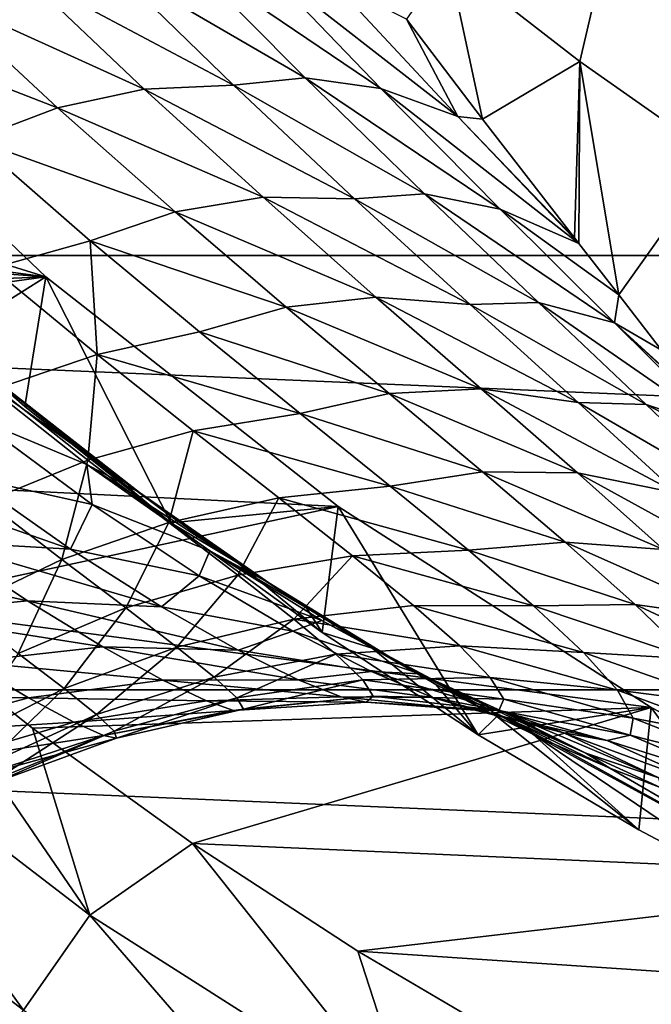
# Model space of a CAD drawing. Header units: metres. Extents: x -82 to 82, y -313 to 40.
# Tile 203 of 256: x -17.2 to -13, y -24.49 to -17.94. Entities that reach past the tile are written whole.
import ezdxf

# ---------------------------------------------------------------- set-up
doc = ezdxf.new("R2010")
doc.units = ezdxf.units.M
doc.layers.add('solid_505278_SW0001_CCC', color=7, linetype='CONTINUOUS')

msp = doc.modelspace()

# ---------------------------------------------------------------- linework, layer by layer
at = {"layer": 'solid_505278_SW0001_CCC'}
for points in [[(-3.335342, -21.745701, 112.757362), (-17.164658, -13.761341, 112.757362), (-17.164658, -13.761341, 97.169998)], [(-3.344638, -21.740334, 112.910164), (-17.155363, -13.766708, 112.910164), (-17.164658, -13.761341, 112.757362)], [(-3.335342, -21.745701, 112.757362), (-3.344638, -21.740334, 112.910164), (-17.164658, -13.761341, 112.757362)], [(-3.335342, -21.745701, 97.169998), (-3.335342, -21.745701, 112.757362), (-17.164658, -13.761341, 97.169998)], [(-17.14616, -13.77202, 96.840813), (-3.335342, -21.745701, 97.169998), (-17.164658, -13.761341, 97.169998)], [(-3.372968, -21.723976, 113.064278), (-17.127033, -13.783063, 113.064262), (-17.155363, -13.766708, 112.910164)], [(-3.344638, -21.740334, 112.910164), (-3.372968, -21.723976, 113.064278), (-17.155363, -13.766708, 112.910164)], [(-17.14616, -13.77202, 96.840813), (-3.353839, -21.735022, 96.840813), (-3.335342, -21.745701, 97.169998)], [(-17.14616, -13.77202, 96.840813), (-17.089987, -13.804452, 96.510437), (-3.353839, -21.735022, 96.840813)], [(-3.422243, -21.695528, 113.222115), (-17.077768, -13.811507, 113.222092), (-17.127033, -13.783063, 113.064262)], [(-3.372968, -21.723976, 113.064278), (-3.422243, -21.695528, 113.222115), (-17.127033, -13.783063, 113.064262)], [(-17.089987, -13.804452, 96.510437), (-3.410013, -21.702589, 96.510437), (-3.353839, -21.735022, 96.840813)], [(-17.089987, -13.804452, 96.510437), (-17.041265, -13.832582, 96.32399), (-3.410013, -21.702589, 96.510437)], [(-3.423943, -21.694546, 113.22657), (-17.076057, -13.812495, 113.22657), (-17.077768, -13.811507, 113.222092)], [(-3.422243, -21.695528, 113.222115), (-3.423943, -21.694546, 113.22657), (-17.077768, -13.811507, 113.222092)], [(-3.495441, -21.653267, 113.385109), (-17.004576, -13.853765, 113.385078), (-17.076057, -13.812495, 113.22657)], [(-3.423943, -21.694546, 113.22657), (-3.495441, -21.653267, 113.385109), (-17.076057, -13.812495, 113.22657)], [(-17.041265, -13.832582, 96.32399), (-3.458735, -21.674459, 96.32399), (-3.410013, -21.702589, 96.510437)], [(-17.041265, -13.832582, 96.32399), (-16.99383, -13.859969, 96.176758), (-3.458735, -21.674459, 96.32399)], [(-3.495441, -21.653267, 113.385109), (-16.903015, -13.9124, 113.554543), (-17.004576, -13.853765, 113.385078)], [(-16.99383, -13.859969, 96.176758), (-3.50617, -21.647072, 96.176758), (-3.458735, -21.674459, 96.32399)], [(-16.99383, -13.859969, 96.176758), (-16.854033, -13.940681, 95.839478), (-3.50617, -21.647072, 96.176758)], [(-3.693207, -21.539087, 113.683708), (-16.806791, -13.967956, 113.683716), (-16.903015, -13.9124, 113.554543)], [(-3.597039, -21.59461, 113.554626), (-3.693207, -21.539087, 113.683708), (-16.903015, -13.9124, 113.554543)], [(-3.495441, -21.653267, 113.385109), (-3.597039, -21.59461, 113.554626), (-16.903015, -13.9124, 113.554543)], [(-16.854033, -13.940681, 95.839478), (-3.645968, -21.56636, 95.839478), (-3.50617, -21.647072, 96.176758)], [(-16.854033, -13.940681, 95.839478), (-16.665241, -14.049679, 95.497742), (-3.645968, -21.56636, 95.839478)], [(-3.733701, -21.515707, 113.731995), (-16.766411, -13.991269, 113.731865), (-16.806791, -13.967956, 113.683716)], [(-3.693207, -21.539087, 113.683708), (-3.733701, -21.515707, 113.731995), (-16.806791, -13.967956, 113.683716)], [(-3.733701, -21.515707, 113.731995), (-16.586079, -14.095385, 113.917839), (-16.766411, -13.991269, 113.731865)], [(-16.665241, -14.049679, 95.497742), (-3.834758, -21.457363, 95.497742), (-3.645968, -21.56636, 95.839478)], [(-16.665241, -14.049679, 95.497742), (-16.657099, -14.05438, 95.48481), (-3.834758, -21.457363, 95.497742)], [(-16.657099, -14.05438, 95.48481), (-3.842902, -21.452662, 95.48481), (-3.834758, -21.457363, 95.497742)], [(-16.657099, -14.05438, 95.48481), (-16.420527, -14.190966, 95.152443), (-3.842902, -21.452662, 95.48481)], [(-3.914102, -21.411554, 113.918007), (-16.352201, -14.230412, 114.111252), (-16.586079, -14.095385, 113.917839)], [(-3.733701, -21.515707, 113.731995), (-3.914102, -21.411554, 113.918007), (-16.586079, -14.095385, 113.917839)], [(-16.420527, -14.190966, 95.152443), (-4.079474, -21.316076, 95.152443), (-3.842902, -21.452662, 95.48481)], [(-16.420527, -14.190966, 95.152443), (-16.110819, -14.369775, 94.804329), (-4.079474, -21.316076, 95.152443)], [(-4.159576, -21.269829, 114.119965), (-16.340429, -14.23721, 114.119957), (-16.352201, -14.230412, 114.111252)], [(-4.148025, -21.276499, 114.11142), (-4.159576, -21.269829, 114.119965), (-16.352201, -14.230412, 114.111252)], [(-3.914102, -21.411554, 113.918007), (-4.148025, -21.276499, 114.11142), (-16.352201, -14.230412, 114.111252)], [(-4.446409, -21.104225, 114.309044), (-16.053864, -14.402658, 114.308884), (-16.340429, -14.23721, 114.119957)], [(-4.159576, -21.269829, 114.119965), (-4.446409, -21.104225, 114.309044), (-16.340429, -14.23721, 114.119957)], [(-16.110819, -14.369775, 94.804329), (-4.389181, -21.137266, 94.804329), (-4.079474, -21.316076, 95.152443)], [(-16.110819, -14.369775, 94.804329), (-15.973395, -14.449117, 94.671585), (-4.389181, -21.137266, 94.804329)], [(-4.446409, -21.104225, 114.309044), (-15.68013, -14.618434, 114.506233), (-16.053864, -14.402658, 114.308884)], [(-15.973395, -14.449117, 94.671585), (-4.526604, -21.057924, 94.671585), (-4.389181, -21.137266, 94.804329)], [(-15.973395, -14.449117, 94.671585), (-15.72608, -14.591905, 94.457443), (-4.526604, -21.057924, 94.671585)], [(-15.72608, -14.591905, 94.457443), (-4.773921, -20.915136, 94.457436), (-4.526604, -21.057924, 94.671585)], [(-15.72608, -14.591905, 94.457443), (-15.258471, -14.861878, 94.119049), (-4.773921, -20.915136, 94.457436)], [(-4.85295, -20.869509, 114.521698), (-15.647055, -14.63753, 114.52169), (-15.68013, -14.618434, 114.506233)], [(-4.820144, -20.888449, 114.506363), (-4.85295, -20.869509, 114.521698), (-15.68013, -14.618434, 114.506233)], [(-4.446409, -21.104225, 114.309044), (-4.820144, -20.888449, 114.506363), (-15.68013, -14.618434, 114.506233)], [(-5.281591, -20.622032, 114.698235), (-15.218615, -14.88489, 114.698158), (-15.647055, -14.63753, 114.52169)], [(-4.85295, -20.869509, 114.521698), (-5.281591, -20.622032, 114.698235), (-15.647055, -14.63753, 114.52169)], [(-15.258471, -14.861878, 94.119049), (-5.241532, -20.645161, 94.119041), (-4.773921, -20.915136, 94.457436)], [(-15.258471, -14.861878, 94.119049), (-14.879573, -15.080636, 93.892952), (-5.241532, -20.645161, 94.119041)], [(-15.218615, -14.88489, 114.698158), (-5.84601, -20.296165, 114.878677), (-14.65399, -15.210876, 114.878677)], [(-5.281591, -20.622032, 114.698235), (-5.84601, -20.296165, 114.878677), (-15.218615, -14.88489, 114.698158)], [(-14.879573, -15.080636, 93.892952), (-5.620428, -20.426405, 93.892952), (-5.241532, -20.645161, 94.119041)], [(-14.879573, -15.080636, 93.892952), (-14.703426, -15.182334, 93.79953), (-5.620428, -20.426405, 93.892952)], [(-14.703426, -15.182334, 93.79953), (-5.796582, -20.324703, 93.799522), (-5.620428, -20.426405, 93.892952)], [(-14.703426, -15.182334, 93.79953), (-14.060379, -15.553597, 93.50985), (-5.796582, -20.324703, 93.799522)], [(-14.65399, -15.210876, 114.878677), (-5.84601, -20.296165, 114.878677), (-7.622289, -19.27063, 115.276672)], [(-14.65399, -15.210876, 114.878677), (-7.622289, -19.27063, 115.276672), (-12.87771, -16.236412, 115.276672)], [(-14.060379, -15.553597, 93.50985), (-6.439635, -19.953436, 93.50985), (-5.796582, -20.324703, 93.799522)], [(-14.060379, -15.553597, 93.50985), (-13.329845, -15.975371, 93.259979), (-6.439635, -19.953436, 93.50985)], [(-13.329845, -15.975371, 93.259979), (-7.17018, -19.531656, 93.259972), (-6.439635, -19.953436, 93.50985)], [(-13.329845, -15.975371, 93.259979), (-12.963223, -16.18704, 93.160645), (-7.17018, -19.531656, 93.259972)], [(34.920612, -19.507713, -279.5), (-34.920612, -19.507713, -279.5), (-36.44915, -16.476023, -279.5)], [(36.44915, -16.476023, -279.5), (34.920612, -19.507713, -279.5), (-36.44915, -16.476023, -279.5)], [(-14.350823, -17.536743, 54.188477), (-13.474886, -18.218424, 54.188477), (-13.115787, -16.67808, 61.983105)], [(-13.474886, -18.218424, 54.188477), (-12.566616, -18.856396, 54.188477), (-13.115787, -16.67808, 61.983105)], [(-12.566616, -18.856396, 54.188477), (-11.471045, -17.849295, 61.983105), (-13.115787, -16.67808, 61.983105)], [(-15.302042, -18.326073, 49.424759), (-16.117731, -17.503683, 50.531635), (-16.611805, -17.562944, 50.096455)], [(-14.798821, -18.39777, 49.85891), (-16.117731, -17.503683, 50.531635), (-15.302042, -18.326073, 49.424759)], [(-14.798821, -18.39777, 49.85891), (-15.614003, -17.548332, 50.951412), (-16.117731, -17.503683, 50.531635)], [(-14.287458, -18.583799, 50.252789), (-15.614003, -17.548332, 50.951412), (-14.798821, -18.39777, 49.85891)], [(-14.287458, -18.583799, 50.252789), (-15.115709, -17.691496, 51.361195), (-15.614003, -17.548332, 50.951412)], [(-14.350823, -17.536743, 54.188477), (-14.627023, -17.937258, 51.754005), (-14.122653, -18.600645, 50.650642)], [(-14.350823, -17.536743, 54.188477), (-14.122653, -18.600645, 50.650642), (-13.474886, -18.218424, 54.188477)], [(-15.778901, -18.375462, 48.937382), (-16.611805, -17.562944, 50.096455), (-17.19132, -17.622675, 49.785053)], [(-15.302042, -18.326073, 49.424759), (-16.611805, -17.562944, 50.096455), (-15.778901, -18.375462, 48.937382)], [(-16.372679, -18.401495, 48.6241), (-17.19132, -17.622675, 49.785053), (-17.761333, -17.769201, 49.489655)], [(-15.778901, -18.375462, 48.937382), (-17.19132, -17.622675, 49.785053), (-16.372679, -18.401495, 48.6241)], [(-14.627023, -17.937258, 51.754005), (-15.115709, -17.691496, 51.361195), (-14.287458, -18.583799, 50.252789)], [(-16.948311, -18.525904, 48.303333), (-17.761333, -17.769201, 49.489655), (-18.319342, -17.993826, 49.220394)], [(-16.372679, -18.401495, 48.6241), (-17.761333, -17.769201, 49.489655), (-16.948311, -18.525904, 48.303333)], [(-17.026358, -19.649506, -257.5), (-18.817091, -17.942045, -257.5), (-20.987734, -19.121662, -257.5)], [(-18.817091, -17.942045, 15), (-18.817091, -17.942045, -257.5), (-17.026358, -19.649506, -257.5)], [(-18.817091, -17.942045, 15), (-17.026358, -19.649506, -257.5), (-17.026358, -19.649506, 15)], [(-18.817091, -17.942045, 15), (-17.026358, -19.649506, 15), (-18.735849, -19.121349, 15)], [(-14.122653, -18.600645, 50.650642), (-14.627023, -17.937258, 51.754005), (-14.287458, -18.583799, 50.252789)], [(-16.948311, -18.525904, 48.303333), (-18.319342, -17.993826, 49.220394), (-17.506546, -18.737123, 47.989655)], [(-13.474886, -18.218424, 54.188477), (-14.122653, -18.600645, 50.650642), (-13.511527, -19.391275, 49.120274)], [(-13.474886, -18.218424, 54.188477), (-13.511527, -19.391275, 49.120274), (-13.482449, -19.428699, 49.041199)], [(-13.474886, -18.218424, 54.188477), (-13.482449, -19.428699, 49.041199), (-13.216655, -19.770588, 48.28775)], [(-13.474886, -18.218424, 54.188477), (-13.216655, -19.770588, 48.28775), (-12.566616, -18.856396, 54.188477)], [(-14.509279, -19.098213, 48.213203), (-15.302042, -18.326073, 49.424759), (-15.778901, -18.375462, 48.937382)], [(-14.005442, -19.199802, 48.663517), (-15.302042, -18.326073, 49.424759), (-14.509279, -19.098213, 48.213203)], [(-14.005442, -19.199802, 48.663517), (-14.798821, -18.39777, 49.85891), (-15.302042, -18.326073, 49.424759)], [(-15.582321, -19.121353, 47.354702), (-16.372679, -18.401495, 48.6241), (-16.948311, -18.525904, 48.303333)], [(-14.972873, -19.131775, 47.667938), (-15.778901, -18.375462, 48.937382), (-16.372679, -18.401495, 48.6241)], [(-14.972873, -19.131775, 47.667938), (-16.372679, -18.401495, 48.6241), (-15.582321, -19.121353, 47.354702)], [(-14.509279, -19.098213, 48.213203), (-15.778901, -18.375462, 48.937382), (-14.972873, -19.131775, 47.667938)], [(-13.482449, -19.428699, 49.041199), (-14.798821, -18.39777, 49.85891), (-14.005442, -19.199802, 48.663517)], [(-13.482449, -19.428699, 49.041199), (-14.287458, -18.583799, 50.252789), (-14.798821, -18.39777, 49.85891)], [(-16.167011, -19.218796, 47.008606), (-16.948311, -18.525904, 48.303333), (-17.506546, -18.737123, 47.989655)], [(-15.582321, -19.121353, 47.354702), (-16.948311, -18.525904, 48.303333), (-16.167011, -19.218796, 47.008606)], [(-13.511527, -19.391275, 49.120274), (-14.287458, -18.583799, 50.252789), (-13.482449, -19.428699, 49.041199)], [(-13.511527, -19.391275, 49.120274), (-14.122653, -18.600645, 50.650642), (-14.287458, -18.583799, 50.252789)], [(-16.167011, -19.218796, 47.008606), (-17.506546, -18.737123, 47.989655), (-16.730854, -19.409828, 46.649506)], [(-17.383698, -19.592793, 46.50156), (-16.730854, -19.409828, 46.649506), (-17.506546, -18.737123, 47.989655)], [(-12.566616, -18.856396, 54.188477), (-13.216655, -19.770588, 48.28775), (-12.932074, -20.137524, 47.410999)], [(-17.026358, -19.649506, -257.5), (-20.987734, -19.121662, -257.5), (-20.081911, -20.070869, -257.5)], [(-17.026358, -19.649506, 15), (-18.242916, -19.562548, 15), (-18.735849, -19.121349, 15)], [(-14.831716, -19.785086, 45.987762), (-15.582321, -19.121353, 47.354702), (-16.167011, -19.218796, 47.008606)], [(-14.205409, -19.834455, 46.29834), (-15.582321, -19.121353, 47.354702), (-14.831716, -19.785086, 45.987762)], [(-14.205409, -19.834455, 46.29834), (-14.972873, -19.131775, 47.667938), (-15.582321, -19.121353, 47.354702)], [(-13.750135, -19.822205, 46.905735), (-14.509279, -19.098213, 48.213203), (-14.972873, -19.131775, 47.667938)], [(-13.244135, -19.95635, 47.373222), (-14.509279, -19.098213, 48.213203), (-13.750135, -19.822205, 46.905735)], [(-13.244135, -19.95635, 47.373222), (-14.005442, -19.199802, 48.663517), (-14.509279, -19.098213, 48.213203)], [(-13.750135, -19.822205, 46.905735), (-14.972873, -19.131775, 47.667938), (-14.205409, -19.834455, 46.29834)], [(-15.428933, -19.851213, 45.617485), (-16.167011, -19.218796, 47.008606), (-16.730854, -19.409828, 46.649506)], [(-14.831716, -19.785086, 45.987762), (-16.167011, -19.218796, 47.008606), (-15.428933, -19.851213, 45.617485)], [(-13.216655, -19.770588, 48.28775), (-14.005442, -19.199802, 48.663517), (-13.244135, -19.95635, 47.373222)], [(-13.216655, -19.770588, 48.28775), (-13.482449, -19.428699, 49.041199), (-14.005442, -19.199802, 48.663517)], [(-16.685381, -20.166309, 45.072796), (-16.730854, -19.409828, 46.649506), (-17.383698, -19.592793, 46.50156)], [(-15.428933, -19.851213, 45.617485), (-16.730854, -19.409828, 46.649506), (-16.003912, -20.01601, 45.213448)], [(-16.685381, -20.166309, 45.072796), (-16.003912, -20.01601, 45.213448), (-16.730854, -19.409828, 46.649506)], [(33.140461, -22.398878, -279.5), (-33.140461, -22.398878, -279.5), (-34.920612, -19.507713, -279.5)], [(34.920612, -19.507713, -279.5), (33.140461, -22.398878, -279.5), (-34.920612, -19.507713, -279.5)], [(-17.026358, -19.649506, 15), (-18.099308, -19.693743, 15), (-18.242916, -19.562548, 15)], [(-17.026358, -19.649506, -257.5), (-20.081911, -20.070869, -257.5), (-19.133186, -20.97723, -257.5)], [(-15.081487, -21.17897, -257.5), (-17.026358, -19.649506, -257.5), (-19.133186, -20.97723, -257.5)], [(-17.026358, -19.649506, 15), (-17.166248, -20.512148, 15), (-18.099308, -19.693743, 15)], [(-16.685381, -20.166309, 45.072796), (-17.383698, -19.592793, 46.50156), (-17.353048, -20.392672, 44.974018)], [(-17.026358, -19.649506, 15), (-16.195385, -21.287033, 15), (-17.166248, -20.512148, 15)], [(-17.026358, -19.649506, 15), (-17.026358, -19.649506, -257.5), (-15.081487, -21.17897, -257.5)], [(-17.026358, -19.649506, 15), (-15.081487, -21.17897, -257.5), (-15.081487, -21.17897, 15)], [(-17.026358, -19.649506, 15), (-15.081487, -21.17897, 15), (-16.195385, -21.287033, 15)], [(-17.148924, -20.511517, 16.372555), (-18.099308, -19.693743, 15), (-17.166248, -20.512148, 15)], [(-17.148924, -20.511517, 16.372555), (-17.311485, -20.376707, 16.321568), (-18.099308, -19.693743, 15)], [(-12.932074, -20.137524, 47.410999), (-13.216655, -19.770588, 48.28775), (-13.244135, -19.95635, 47.373222)], [(-14.131063, -20.395517, 44.53215), (-14.831716, -19.785086, 45.987762), (-15.428933, -19.851213, 45.617485)], [(-13.486978, -20.486084, 44.836853), (-14.831716, -19.785086, 45.987762), (-14.131063, -20.395517, 44.53215)], [(-13.486978, -20.486084, 44.836853), (-14.205409, -19.834455, 46.29834), (-14.831716, -19.785086, 45.987762)], [(-13.034206, -20.500233, 45.509495), (-13.750135, -19.822205, 46.905735), (-14.205409, -19.834455, 46.29834)], [(-13.034206, -20.500233, 45.509495), (-14.205409, -19.834455, 46.29834), (-13.486978, -20.486084, 44.836853)], [(-12.525467, -20.668148, 45.997139), (-13.750135, -19.822205, 46.905735), (-13.034206, -20.500233, 45.509495)], [(-12.525467, -20.668148, 45.997139), (-13.244135, -19.95635, 47.373222), (-13.750135, -19.822205, 46.905735)], [(-14.744246, -20.426392, 44.139736), (-15.428933, -19.851213, 45.617485), (-16.003912, -20.01601, 45.213448)], [(-14.131063, -20.395517, 44.53215), (-15.428933, -19.851213, 45.617485), (-14.744246, -20.426392, 44.139736)], [(-12.643037, -20.513474, 46.429043), (-13.244135, -19.95635, 47.373222), (-12.525467, -20.668148, 45.997139)], [(-12.660395, -20.490747, 46.491047), (-12.932074, -20.137524, 47.410999), (-13.244135, -19.95635, 47.373222)], [(-12.643037, -20.513474, 46.429043), (-12.660395, -20.490747, 46.491047), (-13.244135, -19.95635, 47.373222)], [(-16.685381, -20.166309, 45.072796), (-15.335976, -20.559492, 43.692451), (-16.003912, -20.01601, 45.213448)], [(-14.744246, -20.426392, 44.139736), (-16.003912, -20.01601, 45.213448), (-15.335976, -20.559492, 43.692451)], [(-16.685381, -20.166309, 45.072796), (-17.353048, -20.392672, 44.974018), (-16.74646, -20.87059, 43.475746)], [(-16.047235, -20.674501, 43.565083), (-16.685381, -20.166309, 45.072796), (-16.74646, -20.87059, 43.475746)], [(-16.047235, -20.674501, 43.565083), (-15.335976, -20.559492, 43.692451), (-16.685381, -20.166309, 45.072796)], [(-16.403936, -21.08638, 17.7556), (-16.753502, -20.898327, 19.051025), (-17.623972, -20.212461, 17.61002)], [(-17.499157, -20.587744, 19.772821), (-17.623972, -20.212461, 17.61002), (-16.753502, -20.898327, 19.051025)], [(-17.311485, -20.376707, 16.321568), (-16.403936, -21.08638, 17.7556), (-17.623972, -20.212461, 17.61002)], [(-16.74646, -20.87059, 43.475746), (-17.353048, -20.392672, 44.974018), (-17.422983, -21.144768, 43.425808)], [(-16.676086, -20.884731, 17.112686), (-16.403936, -21.08638, 17.7556), (-17.311485, -20.376707, 16.321568)], [(-17.148924, -20.511517, 16.372555), (-16.676086, -20.884731, 17.112686), (-17.311485, -20.376707, 16.321568)], [(-14.122563, -20.946991, 42.583321), (-14.744246, -20.426392, 44.139736), (-15.335976, -20.559492, 43.692451)], [(-13.490026, -20.954977, 42.995033), (-14.131063, -20.395517, 44.53215), (-14.744246, -20.426392, 44.139736)], [(-13.490026, -20.954977, 42.995033), (-14.744246, -20.426392, 44.139736), (-14.122563, -20.946991, 42.583321)], [(-12.827552, -21.088762, 43.290089), (-14.131063, -20.395517, 44.53215), (-13.490026, -20.954977, 42.995033)], [(-12.827552, -21.088762, 43.290089), (-13.486978, -20.486084, 44.836853), (-14.131063, -20.395517, 44.53215)], [(-12.3706, -21.134138, 44.030193), (-13.486978, -20.486084, 44.836853), (-12.827552, -21.088762, 43.290089)], [(-12.3706, -21.134138, 44.030193), (-13.034206, -20.500233, 45.509495), (-13.486978, -20.486084, 44.836853)], [(-12.404385, -20.828892, 45.529381), (-13.034206, -20.500233, 45.509495), (-12.3706, -21.134138, 44.030193)], [(-12.404385, -20.828892, 45.529381), (-12.525467, -20.668148, 45.997139), (-13.034206, -20.500233, 45.509495)], [(-17.148924, -20.511517, 16.372555), (-17.166248, -20.512148, 15), (-16.195385, -21.287033, 15)], [(-17.148924, -20.511517, 16.372555), (-16.195385, -21.287033, 15), (-16.676086, -20.884731, 17.112686)], [(-16.047235, -20.674501, 43.565083), (-14.736748, -21.043377, 42.095512), (-15.335976, -20.559492, 43.692451)], [(-14.122563, -20.946991, 42.583321), (-15.335976, -20.559492, 43.692451), (-14.736748, -21.043377, 42.095512)], [(-17.499157, -20.587744, 19.772821), (-16.719639, -21.165581, 21.240088), (-17.547506, -20.980696, 21.875875)], [(-17.499157, -20.587744, 19.772821), (-16.753502, -20.898327, 19.051025), (-16.719639, -21.165581, 21.240088)], [(-16.047235, -20.674501, 43.565083), (-16.74646, -20.87059, 43.475746), (-16.209641, -21.284182, 41.914745)], [(-15.478105, -21.12084, 41.987957), (-16.047235, -20.674501, 43.565083), (-16.209641, -21.284182, 41.914745)], [(-15.478105, -21.12084, 41.987957), (-14.736748, -21.043377, 42.095512), (-16.047235, -20.674501, 43.565083)], [(-16.74646, -20.87059, 43.475746), (-17.422983, -21.144768, 43.425808), (-16.9202, -21.530909, 41.876999)], [(-16.209641, -21.284182, 41.914745), (-16.74646, -20.87059, 43.475746), (-16.9202, -21.530909, 41.876999)], [(-16.676086, -20.884731, 17.112686), (-16.195385, -21.287033, 15), (-16.20805, -21.232895, 17.888128)], [(-16.676086, -20.884731, 17.112686), (-16.20805, -21.232895, 17.888128), (-16.403936, -21.08638, 17.7556)], [(-16.862091, -21.462053, 23.359337), (-17.740261, -21.410545, 23.906172), (-18.406614, -20.92174, 22.494144)], [(-17.547506, -20.980696, 21.875875), (-16.862091, -21.462053, 23.359337), (-18.406614, -20.92174, 22.494144)], [(-15.542963, -21.685946, 19.294107), (-15.935638, -21.473574, 20.596478), (-16.753502, -20.898327, 19.051025)], [(-16.719639, -21.165581, 21.240088), (-16.753502, -20.898327, 19.051025), (-15.935638, -21.473574, 20.596478)], [(-16.403936, -21.08638, 17.7556), (-15.542963, -21.685946, 19.294107), (-16.753502, -20.898327, 19.051025)], [(-13.573486, -21.414721, 40.954964), (-14.122563, -20.946991, 42.583321), (-14.736748, -21.043377, 42.095512)], [(-12.918254, -21.464922, 41.382393), (-14.122563, -20.946991, 42.583321), (-13.573486, -21.414721, 40.954964)], [(-12.918254, -21.464922, 41.382393), (-13.490026, -20.954977, 42.995033), (-14.122563, -20.946991, 42.583321)], [(-12.237123, -21.643713, 41.663513), (-13.490026, -20.954977, 42.995033), (-12.918254, -21.464922, 41.382393)], [(-12.237123, -21.643713, 41.663513), (-12.827552, -21.088762, 43.290089), (-13.490026, -20.954977, 42.995033)], [(-15.081487, -21.17897, -257.5), (-19.133186, -20.97723, -257.5), (-18.143606, -21.838785, -257.5)], [(-16.719639, -21.165581, 21.240088), (-16.862091, -21.462053, 23.359337), (-17.547506, -20.980696, 21.875875)], [(-15.747249, -21.555265, 18.698374), (-15.542963, -21.685946, 19.294107), (-16.403936, -21.08638, 17.7556)], [(-16.20805, -21.232895, 17.888128), (-15.747249, -21.555265, 18.698374), (-16.403936, -21.08638, 17.7556)], [(-15.478105, -21.12084, 41.987957), (-14.215948, -21.469667, 40.430344), (-14.736748, -21.043377, 42.095512)], [(-13.573486, -21.414721, 40.954964), (-14.736748, -21.043377, 42.095512), (-14.215948, -21.469667, 40.430344)], [(-16.9202, -21.530909, 41.876999), (-17.422983, -21.144768, 43.425808), (-17.598942, -21.85726, 41.87529)], [(-15.478105, -21.12084, 41.987957), (-16.209641, -21.284182, 41.914745), (-15.750448, -21.636269, 40.299736)], [(-14.986796, -21.507734, 40.34964), (-15.478105, -21.12084, 41.987957), (-15.750448, -21.636269, 40.299736)], [(-14.986796, -21.507734, 40.34964), (-14.215948, -21.469667, 40.430344), (-15.478105, -21.12084, 41.987957)], [(-13.000019, -22.516647, -257.5), (-15.081487, -21.17897, -257.5), (-18.143606, -21.838785, -257.5)], [(-16.719639, -21.165581, 21.240088), (-16.008112, -21.638594, 22.800415), (-16.862091, -21.462053, 23.359337)], [(-16.719639, -21.165581, 21.240088), (-15.935638, -21.473574, 20.596478), (-16.008112, -21.638594, 22.800415)], [(-15.081487, -21.17897, 15), (-15.189895, -22.015804, 15), (-16.195385, -21.287033, 15)], [(-15.081487, -21.17897, 15), (-14.15239, -22.696659, 15), (-15.189895, -22.015804, 15)], [(-15.081487, -21.17897, 15), (-15.081487, -21.17897, -257.5), (-13.000019, -22.516647, -257.5)], [(-15.081487, -21.17897, 15), (-13.000019, -22.516647, -257.5), (-13.000019, -22.516647, 15)], [(-15.081487, -21.17897, 15), (-13.000019, -22.516647, 15), (-14.15239, -22.696659, 15)], [(-16.209641, -21.284182, 41.914745), (-16.9202, -21.530909, 41.876999), (-16.495258, -21.853312, 40.281391)], [(-15.750448, -21.636269, 40.299736), (-16.209641, -21.284182, 41.914745), (-16.495258, -21.853312, 40.281391)], [(-16.20805, -21.232895, 17.888128), (-16.195385, -21.287033, 15), (-15.747249, -21.555265, 18.698374)], [(-15.747249, -21.555265, 18.698374), (-16.195385, -21.287033, 15), (-15.189895, -22.015804, 15)], [(-17.740261, -21.410545, 23.906172), (-17.149284, -21.806568, 25.39694), (-18.629229, -21.484858, 24.432575)], [(-16.257378, -21.845623, 24.923429), (-17.149284, -21.806568, 25.39694), (-17.740261, -21.410545, 23.906172)], [(-16.862091, -21.462053, 23.359337), (-16.257378, -21.845623, 24.923429), (-17.740261, -21.410545, 23.906172)], [(-13.106919, -21.83004, 39.260849), (-13.573486, -21.414721, 40.954964), (-14.215948, -21.469667, 40.430344)], [(-12.425706, -21.925625, 39.699661), (-13.573486, -21.414721, 40.954964), (-13.106919, -21.83004, 39.260849)], [(-12.425706, -21.925625, 39.699661), (-12.918254, -21.464922, 41.382393), (-13.573486, -21.414721, 40.954964)], [(-17.149284, -21.806568, 25.39694), (-18.045368, -21.891457, 25.856377), (-18.629229, -21.484858, 24.432575)], [(-16.008112, -21.638594, 22.800415), (-16.257378, -21.845623, 24.923429), (-16.862091, -21.462053, 23.359337)], [(-16.008112, -21.638594, 22.800415), (-15.935638, -21.473574, 20.596478), (-15.191347, -21.937471, 22.23793)], [(-14.74879, -22.173975, 20.92963), (-15.191347, -21.937471, 22.23793), (-15.935638, -21.473574, 20.596478)], [(-15.542963, -21.685946, 19.294107), (-14.74879, -22.173975, 20.92963), (-15.935638, -21.473574, 20.596478)], [(-14.986796, -21.507734, 40.34964), (-13.783588, -21.838982, 38.704147), (-14.215948, -21.469667, 40.430344)], [(-13.106919, -21.83004, 39.260849), (-14.215948, -21.469667, 40.430344), (-13.783588, -21.838982, 38.704147)], [(-16.9202, -21.530909, 41.876999), (-17.598942, -21.85726, 41.87529), (-17.209864, -22.155554, 40.294888)], [(-16.495258, -21.853312, 40.281391), (-16.9202, -21.530909, 41.876999), (-17.209864, -22.155554, 40.294888)], [(-14.986796, -21.507734, 40.34964), (-15.750448, -21.636269, 40.299736), (-15.376895, -21.92844, 38.63879)], [(-14.58234, -21.836285, 38.65778), (-14.986796, -21.507734, 40.34964), (-15.376895, -21.92844, 38.63879)], [(-14.58234, -21.836285, 38.65778), (-13.783588, -21.838982, 38.704147), (-14.986796, -21.507734, 40.34964)], [(-15.747249, -21.555265, 18.698374), (-15.189895, -22.015804, 15), (-15.296174, -21.851208, 19.54277)], [(-15.747249, -21.555265, 18.698374), (-15.296174, -21.851208, 19.54277), (-15.542963, -21.685946, 19.294107)], [(-15.750448, -21.636269, 40.299736), (-16.495258, -21.853312, 40.281391), (-16.155134, -22.114044, 38.647469)], [(-16.008112, -21.638594, 22.800415), (-15.383254, -22.008022, 24.443068), (-16.257378, -21.845623, 24.923429)], [(-15.376895, -21.92844, 38.63879), (-15.750448, -21.636269, 40.299736), (-16.155134, -22.114044, 38.647469)], [(-16.008112, -21.638594, 22.800415), (-15.191347, -21.937471, 22.23793), (-15.383254, -22.008022, 24.443068)], [(-14.857398, -22.120178, 20.420408), (-14.74879, -22.173975, 20.92963), (-15.542963, -21.685946, 19.294107)], [(-15.296174, -21.851208, 19.54277), (-14.857398, -22.120178, 20.420408), (-15.542963, -21.685946, 19.294107)], [(-17.149284, -21.806568, 25.39694), (-16.648153, -22.112682, 26.955782), (-18.045368, -21.891457, 25.856377)], [(-15.748684, -22.134317, 26.555882), (-16.648153, -22.112682, 26.955782), (-17.149284, -21.806568, 25.39694)], [(-16.257378, -21.845623, 24.923429), (-15.748684, -22.134317, 26.555882), (-17.149284, -21.806568, 25.39694)], [(-16.733465, -23.897863, -257.551117), (-18.143606, -21.838785, -257.5), (-18.752625, -22.348507, -257.551117)], [(-13.000019, -22.516647, -257.5), (-18.143606, -21.838785, -257.5), (-17.11529, -22.653694, -257.5)], [(-16.733465, -23.897863, -257.551117), (-17.11529, -22.653694, -257.5), (-18.143606, -21.838785, -257.5)], [(-16.495258, -21.853312, 40.281391), (-17.209864, -22.155554, 40.294888), (-16.905186, -22.390268, 38.683681)], [(-16.155134, -22.114044, 38.647469), (-16.495258, -21.853312, 40.281391), (-16.905186, -22.390268, 38.683681)], [(-15.383254, -22.008022, 24.443068), (-15.748684, -22.134317, 26.555882), (-16.257378, -21.845623, 24.923429)], [(-14.273993, -22.106083, 36.920223), (-14.58234, -21.836285, 38.65778), (-15.376895, -21.92844, 38.63879)], [(-15.296174, -21.851208, 19.54277), (-15.189895, -22.015804, 15), (-14.857398, -22.120178, 20.420408)], [(-14.58234, -21.836285, 38.65778), (-13.44998, -22.150316, 36.924458), (-13.783588, -21.838982, 38.704147)], [(-14.273993, -22.106083, 36.920223), (-13.44998, -22.150316, 36.924458), (-14.58234, -21.836285, 38.65778)], [(-12.733115, -22.191917, 37.507362), (-13.106919, -21.83004, 39.260849), (-13.783588, -21.838982, 38.704147)], [(-12.733115, -22.191917, 37.507362), (-13.783588, -21.838982, 38.704147), (-13.44998, -22.150316, 36.924458)], [(-12.022743, -22.33593, 37.952408), (-13.106919, -21.83004, 39.260849), (-12.733115, -22.191917, 37.507362)], [(-12.022743, -22.33593, 37.952408), (-12.425706, -21.925625, 39.699661), (-13.106919, -21.83004, 39.260849)], [(-16.648153, -22.112682, 26.955782), (-17.54587, -22.212379, 27.347725), (-18.045368, -21.891457, 25.856377)], [(-15.376895, -21.92844, 38.63879), (-16.155134, -22.114044, 38.647469), (-15.906896, -22.313871, 36.983646)], [(-15.09715, -22.160879, 36.940052), (-15.376895, -21.92844, 38.63879), (-15.906896, -22.313871, 36.983646)], [(-15.383254, -22.008022, 24.443068), (-15.191347, -21.937471, 22.23793), (-14.540245, -22.291286, 23.963181)], [(-14.273993, -22.106083, 36.920223), (-15.376895, -21.92844, 38.63879), (-15.09715, -22.160879, 36.940052)], [(-14.040843, -22.550903, 22.651136), (-14.540245, -22.291286, 23.963181), (-15.191347, -21.937471, 22.23793)], [(-14.74879, -22.173975, 20.92963), (-14.040843, -22.550903, 22.651136), (-15.191347, -21.937471, 22.23793)], [(-15.383254, -22.008022, 24.443068), (-14.861181, -22.276947, 26.154125), (-15.748684, -22.134317, 26.555882)], [(-15.383254, -22.008022, 24.443068), (-14.540245, -22.291286, 23.963181), (-14.861181, -22.276947, 26.154125)], [(-14.857398, -22.120178, 20.420408), (-15.189895, -22.015804, 15), (-14.15239, -22.696659, 15)], [(-16.648153, -22.112682, 26.955782), (-16.248232, -22.332884, 28.569942), (-17.54587, -22.212379, 27.347725)], [(-16.155134, -22.114044, 38.647469), (-16.905186, -22.390268, 38.683681), (-16.690878, -22.562729, 37.050343)], [(-15.906896, -22.313871, 36.983646), (-16.155134, -22.114044, 38.647469), (-16.690878, -22.562729, 37.050343)], [(-15.347938, -22.332472, 28.242174), (-16.248232, -22.332884, 28.569942), (-16.648153, -22.112682, 26.955782)], [(-15.748684, -22.134317, 26.555882), (-15.347938, -22.332472, 28.242174), (-16.648153, -22.112682, 26.955782)], [(-14.861181, -22.276947, 26.154125), (-15.347938, -22.332472, 28.242174), (-15.748684, -22.134317, 26.555882)], [(-14.070949, -22.315098, 35.145756), (-14.273993, -22.106083, 36.920223), (-15.09715, -22.160879, 36.940052)], [(-14.857398, -22.120178, 20.420408), (-14.15239, -22.696659, 15), (-14.433466, -22.361765, 21.330261)], [(-14.857398, -22.120178, 20.420408), (-14.433466, -22.361765, 21.330261), (-14.74879, -22.173975, 20.92963)], [(-14.273993, -22.106083, 36.920223), (-13.225423, -22.400911, 35.099937), (-13.44998, -22.150316, 36.924458)], [(-14.070949, -22.315098, 35.145756), (-13.225423, -22.400911, 35.099937), (-14.273993, -22.106083, 36.920223)], [(-16.905186, -22.390268, 38.683681), (-17.209864, -22.155554, 40.294888), (-17.61561, -22.752901, 38.746887)], [(-15.09715, -22.160879, 36.940052), (-15.906896, -22.313871, 36.983646), (-15.757454, -22.452179, 35.298882)], [(-14.919272, -22.332273, 35.212406), (-15.09715, -22.160879, 36.940052), (-15.757454, -22.452179, 35.298882)], [(-14.070949, -22.315098, 35.145756), (-15.09715, -22.160879, 36.940052), (-14.919272, -22.332273, 35.212406)], [(-14.026895, -22.575676, 22.27117), (-14.040843, -22.550903, 22.651136), (-14.74879, -22.173975, 20.92963)], [(-14.433466, -22.361765, 21.330261), (-14.026895, -22.575676, 22.27117), (-14.74879, -22.173975, 20.92963)], [(-12.462482, -22.497679, 35.701847), (-13.44998, -22.150316, 36.924458), (-13.225423, -22.400911, 35.099937)], [(-12.462482, -22.497679, 35.701847), (-12.733115, -22.191917, 37.507362), (-13.44998, -22.150316, 36.924458)], [(-17.54587, -22.212379, 27.347725), (-17.141478, -22.451397, 28.895592), (-18.428139, -22.431889, 27.725729)], [(-16.248232, -22.332884, 28.569942), (-17.141478, -22.451397, 28.895592), (-17.54587, -22.212379, 27.347725)], [(-16.248232, -22.332884, 28.569942), (-15.957163, -22.471947, 30.225382), (-17.141478, -22.451397, 28.895592)], [(-15.906896, -22.313871, 36.983646), (-16.690878, -22.562729, 37.050343), (-16.572708, -22.672987, 35.403858)], [(-15.757454, -22.452179, 35.298882), (-15.906896, -22.313871, 36.983646), (-16.572708, -22.672987, 35.403858)], [(-15.347938, -22.332472, 28.242174), (-15.062972, -22.445484, 29.966492), (-16.248232, -22.332884, 28.569942)], [(-15.062972, -22.445484, 29.966492), (-15.957163, -22.471947, 30.225382), (-16.248232, -22.332884, 28.569942)], [(-14.919272, -22.332273, 35.212406), (-15.757454, -22.452179, 35.298882), (-15.713082, -22.526974, 33.603138)], [(-14.850675, -22.439808, 33.466042), (-14.919272, -22.332273, 35.212406), (-15.713082, -22.526974, 33.603138)], [(-14.861181, -22.276947, 26.154125), (-14.454327, -22.450167, 27.917286), (-15.347938, -22.332472, 28.242174)], [(-14.454327, -22.450167, 27.917286), (-15.062972, -22.445484, 29.966492), (-15.347938, -22.332472, 28.242174)], [(-13.981756, -22.459669, 33.344749), (-14.070949, -22.315098, 35.145756), (-14.919272, -22.332273, 35.212406)], [(-13.981756, -22.459669, 33.344749), (-14.919272, -22.332273, 35.212406), (-14.850675, -22.439808, 33.466042)], [(-14.861181, -22.276947, 26.154125), (-14.540245, -22.291286, 23.963181), (-13.999182, -22.538397, 25.756639)], [(-14.861181, -22.276947, 26.154125), (-13.999182, -22.538397, 25.756639), (-14.454327, -22.450167, 27.917286)], [(-13.436492, -22.819237, 24.44422), (-13.999182, -22.538397, 25.756639), (-14.540245, -22.291286, 23.963181)], [(-14.040843, -22.550903, 22.651136), (-13.436492, -22.819237, 24.44422), (-14.540245, -22.291286, 23.963181)], [(-14.070949, -22.315098, 35.145756), (-13.119579, -22.58625, 33.241108), (-13.225423, -22.400911, 35.099937)], [(-13.981756, -22.459669, 33.344749), (-13.119579, -22.58625, 33.241108), (-14.070949, -22.315098, 35.145756)], [(31.121508, -25.128704, -279.5), (-31.121508, -25.128704, -279.5), (-33.140461, -22.398878, -279.5)], [(33.140461, -22.398878, -279.5), (31.121508, -25.128704, -279.5), (-33.140461, -22.398878, -279.5)], [(-18.752625, -22.348507, -257.551117), (-19.247929, -22.938787, -257.704254), (-17.175436, -24.529066, -257.704254)], [(-16.733465, -23.897863, -257.551117), (-18.752625, -22.348507, -257.551117), (-17.175436, -24.529066, -257.704254)], [(-16.905186, -22.390268, 38.683681), (-17.61561, -22.752901, 38.746887), (-17.437138, -22.903656, 37.139122)], [(-16.690878, -22.562729, 37.050343), (-16.905186, -22.390268, 38.683681), (-17.437138, -22.903656, 37.139122)], [(-14.433466, -22.361765, 21.330261), (-14.15239, -22.696659, 15), (-14.026895, -22.575676, 22.27117)], [(-12.305089, -22.742952, 33.853313), (-13.225423, -22.400911, 35.099937), (-13.119579, -22.58625, 33.241108)], [(-12.305089, -22.742952, 33.853313), (-12.462482, -22.497679, 35.701847), (-13.225423, -22.400911, 35.099937)], [(-17.141478, -22.451397, 28.895592), (-18.01405, -22.686209, 29.214153), (-18.428139, -22.431889, 27.725729)], [(-17.141478, -22.451397, 28.895592), (-16.839588, -22.612776, 30.487703), (-18.01405, -22.686209, 29.214153)], [(-15.957163, -22.471947, 30.225382), (-16.839588, -22.612776, 30.487703), (-17.141478, -22.451397, 28.895592)], [(-15.757454, -22.452179, 35.298882), (-16.572708, -22.672987, 35.403858), (-16.555824, -22.719841, 33.753948)], [(-15.713082, -22.526974, 33.603138), (-15.757454, -22.452179, 35.298882), (-16.555824, -22.719841, 33.753948)], [(-15.062972, -22.445484, 29.966492), (-14.897354, -22.479301, 31.712841), (-15.957163, -22.471947, 30.225382)], [(-14.850675, -22.439808, 33.466042), (-15.713082, -22.526974, 33.603138), (-15.778723, -22.534996, 31.907732)], [(-14.897354, -22.479301, 31.712841), (-14.850675, -22.439808, 33.466042), (-15.778723, -22.534996, 31.907732)], [(-14.170655, -22.533787, 29.714979), (-14.897354, -22.479301, 31.712841), (-15.062972, -22.445484, 29.966492)], [(-14.454327, -22.450167, 27.917286), (-14.170655, -22.533787, 29.714979), (-15.062972, -22.445484, 29.966492)], [(-14.013474, -22.534658, 31.529623), (-14.850675, -22.439808, 33.466042), (-14.897354, -22.479301, 31.712841)], [(-14.013474, -22.534658, 31.529623), (-13.981756, -22.459669, 33.344749), (-14.850675, -22.439808, 33.466042)], [(-14.454327, -22.450167, 27.917286), (-13.999182, -22.538397, 25.756639), (-13.58103, -22.684166, 27.600235)], [(-14.454327, -22.450167, 27.917286), (-13.58103, -22.684166, 27.600235), (-14.170655, -22.533787, 29.714979)], [(-14.013474, -22.534658, 31.529623), (-13.140564, -22.70022, 31.360868), (-13.981756, -22.459669, 33.344749)], [(-13.981756, -22.459669, 33.344749), (-13.140564, -22.70022, 31.360868), (-13.119579, -22.58625, 33.241108)], [(-13.000019, -22.516647, -257.5), (-17.11529, -22.653694, -257.5), (-16.050428, -23.420221, -257.5)], [(-15.957163, -22.471947, 30.225382), (-15.778723, -22.534996, 31.907732), (-16.839588, -22.612776, 30.487703)], [(-15.713082, -22.526974, 33.603138), (-16.555824, -22.719841, 33.753948), (-16.644135, -22.700899, 32.11132)], [(-15.778723, -22.534996, 31.907732), (-15.713082, -22.526974, 33.603138), (-16.644135, -22.700899, 32.11132)], [(-10.800772, -23.650438, -257.5), (-13.000019, -22.516647, -257.5), (-16.050428, -23.420221, -257.5)], [(-14.897354, -22.479301, 31.712841), (-15.778723, -22.534996, 31.907732), (-15.957163, -22.471947, 30.225382)], [(-14.170655, -22.533787, 29.714979), (-14.013474, -22.534658, 31.529623), (-14.897354, -22.479301, 31.712841)], [(-14.170655, -22.533787, 29.714979), (-13.58103, -22.684166, 27.600235), (-13.293824, -22.735504, 29.474682)], [(-14.170655, -22.533787, 29.714979), (-13.293824, -22.735504, 29.474682), (-14.013474, -22.534658, 31.529623)], [(-13.000019, -22.516647, 15), (-13.08377, -23.32902, 15), (-14.15239, -22.696659, 15)], [(-13.000019, -22.516647, 15), (-11.986468, -23.911352, 15), (-13.08377, -23.32902, 15)], [(-13.000019, -22.516647, 15), (-13.000019, -22.516647, -257.5), (-10.800772, -23.650438, -257.5)], [(-13.000019, -22.516647, 15), (-10.800772, -23.650438, -257.5), (-10.800772, -23.650438, 15)], [(-13.000019, -22.516647, 15), (-10.800772, -23.650438, 15), (-11.986468, -23.911352, 15)], [(-16.690878, -22.562729, 37.050343), (-17.437138, -22.903656, 37.139122), (-17.352598, -22.991335, 35.525738)], [(-16.572708, -22.672987, 35.403858), (-16.690878, -22.562729, 37.050343), (-17.352598, -22.991335, 35.525738)], [(-15.778723, -22.534996, 31.907732), (-16.644135, -22.700899, 32.11132), (-16.839588, -22.612776, 30.487703)], [(-14.026895, -22.575676, 22.27117), (-14.15239, -22.696659, 15), (-13.08377, -23.32902, 15)], [(-13.275498, -22.919882, 24.240976), (-13.436492, -22.819237, 24.44422), (-14.040843, -22.550903, 22.651136)], [(-13.640127, -22.761738, 23.241856), (-13.275498, -22.919882, 24.240976), (-14.040843, -22.550903, 22.651136)], [(-13.787246, -22.693066, 22.862976), (-13.640127, -22.761738, 23.241856), (-14.040843, -22.550903, 22.651136)], [(-14.026895, -22.575676, 22.27117), (-13.787246, -22.693066, 22.862976), (-14.040843, -22.550903, 22.651136)], [(-14.026895, -22.575676, 22.27117), (-13.08377, -23.32902, 15), (-13.787246, -22.693066, 22.862976)], [(-14.013474, -22.534658, 31.529623), (-13.293824, -22.735504, 29.474682), (-13.140564, -22.70022, 31.360868)], [(-12.9498, -22.983555, 26.291765), (-13.58103, -22.684166, 27.600235), (-13.999182, -22.538397, 25.756639)], [(-13.436492, -22.819237, 24.44422), (-12.9498, -22.983555, 26.291765), (-13.999182, -22.538397, 25.756639)], [(-12.269903, -22.921778, 31.973036), (-13.119579, -22.58625, 33.241108), (-13.140564, -22.70022, 31.360868)], [(-12.269903, -22.921778, 31.973036), (-12.305089, -22.742952, 33.853313), (-13.119579, -22.58625, 33.241108)], [(-16.839588, -22.612776, 30.487703), (-17.696787, -22.865822, 30.749453), (-18.01405, -22.686209, 29.214153)], [(-16.839588, -22.612776, 30.487703), (-16.644135, -22.700899, 32.11132), (-17.696787, -22.865822, 30.749453)], [(-16.733465, -23.897863, -257.551117), (-16.050428, -23.420221, -257.5), (-17.11529, -22.653694, -257.5)], [(-16.644135, -22.700899, 32.11132), (-17.480387, -22.97448, 32.320503), (-17.696787, -22.865822, 30.749453)], [(-16.644135, -22.700899, 32.11132), (-16.555824, -22.719841, 33.753948), (-17.480387, -22.97448, 32.320503)], [(-16.555824, -22.719841, 33.753948), (-17.366045, -23.015469, 33.916172), (-17.480387, -22.97448, 32.320503)], [(-16.572708, -22.672987, 35.403858), (-17.352598, -22.991335, 35.525738), (-17.366045, -23.015469, 33.916172)], [(-16.555824, -22.719841, 33.753948), (-16.572708, -22.672987, 35.403858), (-17.366045, -23.015469, 33.916172)], [(-13.787246, -22.693066, 22.862976), (-13.08377, -23.32902, 15), (-11.986468, -23.911352, 15)], [(-11.672291, -23.849794, 22.866484), (-13.787246, -22.693066, 22.862976), (-11.986468, -23.911352, 15)], [(-11.672291, -23.849794, 22.866484), (-13.640127, -22.761738, 23.241856), (-13.787246, -22.693066, 22.862976)], [(-12.590562, -23.050226, 28.175011), (-13.293824, -22.735504, 29.474682), (-13.58103, -22.684166, 27.600235)], [(-12.9498, -22.983555, 26.291765), (-12.590562, -23.050226, 28.175011), (-13.58103, -22.684166, 27.600235)], [(-12.363815, -23.026894, 30.074835), (-13.140564, -22.70022, 31.360868), (-13.293824, -22.735504, 29.474682)], [(-12.363815, -23.026894, 30.074835), (-12.269903, -22.921778, 31.973036), (-13.140564, -22.70022, 31.360868)], [(-11.672291, -23.849794, 22.866484), (-13.275498, -22.919882, 24.240976), (-13.640127, -22.761738, 23.241856)], [(-12.590562, -23.050226, 28.175011), (-12.363815, -23.026894, 30.074835), (-13.293824, -22.735504, 29.474682)], [(-12.935227, -23.050125, 25.267139), (-12.9498, -22.983555, 26.291765), (-13.436492, -22.819237, 24.44422)], [(-13.275498, -22.919882, 24.240976), (-12.935227, -23.050125, 25.267139), (-13.436492, -22.819237, 24.44422)], [(-11.672291, -23.849794, 22.866484), (-12.935227, -23.050125, 25.267139), (-13.275498, -22.919882, 24.240976)], [(-17.175436, -24.529066, -257.704254), (-19.247929, -22.938787, -257.704254), (-17.602146, -25.13847, -257.956726)], [(-14.586952, -25.265343, -257.551117), (-16.050428, -23.420221, -257.5), (-16.733465, -23.897863, -257.551117)], [(-10.800772, -23.650438, -257.5), (-16.050428, -23.420221, -257.5), (-14.951292, -24.136732, -257.5)], [(-14.586952, -25.265343, -257.551117), (-14.951292, -24.136732, -257.5), (-16.050428, -23.420221, -257.5)], [(-8.503753, -24.570026, -257.5), (-10.800772, -23.650438, -257.5), (-14.951292, -24.136732, -257.5)], [(-16.733465, -23.897863, -257.551117), (-17.175436, -24.529066, -257.704254), (-14.97223, -25.932663, -257.704254)], [(-14.586952, -25.265343, -257.551117), (-16.733465, -23.897863, -257.551117), (-14.97223, -25.932663, -257.704254)], [(-8.503753, -24.570026, -257.5), (-14.951292, -24.136732, -257.5), (-13.820222, -24.801702, -257.5)], [(-14.586952, -25.265343, -257.551117), (-13.820222, -24.801702, -257.5), (-14.951292, -24.136732, -257.5)]]:
    msp.add_3dface(points, dxfattribs=at)

doc.saveas('drawing.dxf')
